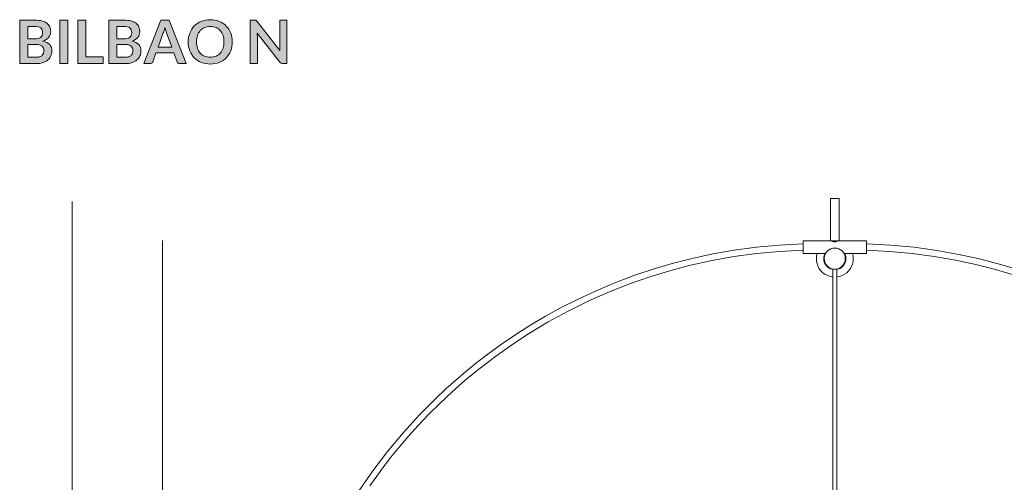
# Model space of a CAD drawing. Header units: inches. Extents: x 15 to 192, y -275 to -14.
# Tile 14 of 18: x 16 to 104, y -56 to -14. Entities that reach past the tile are written whole.
import ezdxf

# ---------------------------------------------------------------- set-up
doc = ezdxf.new("R2010")
doc.units = ezdxf.units.IN
doc.header["$MEASUREMENT"] = 0
doc.layers.add('Capa 1', color=7, linetype='Continuous')

# ---------------------------------------------------------------- blocks, each defined once
blk = doc.blocks.new('block 2')
at = {"layer": 'Capa 1', "color": 250, "lineweight": 5}
for points in [[(89.071, -30.533), (89.057, -30.533), (89.017, -30.533), (88.95, -30.533), (88.856, -30.533), (88.75, -30.533), (88.636, -30.533), (88.529, -30.533), (88.436, -30.533), (88.362, -30.533), (88.322, -30.533), (88.309, -30.533)], [(88.309, -30.533), (88.309, -34.321)], [(89.071, -34.321), (89.071, -30.533)], [(85.851, -34.888), (85.851, -34.748), (85.851, -34.614), (85.851, -34.501), (85.851, -34.408), (85.851, -34.347), (85.851, -34.321)], [(88.309, -34.321), (85.851, -34.321)], [(89.071, -34.321), (89.057, -34.321), (89.017, -34.321), (88.95, -34.321), (88.856, -34.321), (88.75, -34.321), (88.636, -34.321), (88.529, -34.321), (88.436, -34.321), (88.362, -34.321), (88.322, -34.321), (88.309, -34.321)], [(88.356, -34.321), (88.369, -34.327), (88.409, -34.347), (88.482, -34.381), (88.582, -34.414), (88.676, -34.428), (88.77, -34.421), (88.849, -34.4), (88.929, -34.367), (88.997, -34.334), (89.017, -34.321), (89.024, -34.321)], [(91.528, -34.321), (89.071, -34.321)], [(91.528, -34.888), (91.528, -34.748), (91.528, -34.614), (91.528, -34.501), (91.528, -34.408), (91.528, -34.347), (91.528, -34.321)], [(85.83, -34.601), (83.713, -34.708), (81.649, -34.902), (79.659, -35.169), (77.728, -35.51), (75.871, -35.91), (74.081, -36.371), (72.371, -36.879), (70.728, -37.426), (68.944, -38.101), (67.248, -38.816), (65.644, -39.557), (64.134, -40.319), (62.712, -41.1), (61.383, -41.888), (60.14, -42.677), (58.844, -43.552), (57.655, -44.414), (56.56, -45.256), (55.557, -46.071), (54.65, -46.845), (53.774, -47.626), (52.92, -48.435), (51.397, -49.965), (49.926, -51.581), (48.518, -53.27), (47.215, -54.981), (45.979, -56.763)], [(46.948, -56.343), (47.555, -55.482), (48.17, -54.641), (48.839, -53.779), (49.587, -52.857), (50.421, -51.875), (51.276, -50.927), (52.205, -49.944), (53.227, -48.93), (54.335, -47.888), (55.538, -46.825), (56.846, -45.757), (58.216, -44.708), (59.692, -43.659), (61.269, -42.63), (62.959, -41.615), (64.755, -40.64), (66.66, -39.704), (68.683, -38.816), (70.34, -38.168), (72.071, -37.567), (73.874, -37.019), (75.738, -36.525), (77.675, -36.098), (79.632, -35.75), (81.656, -35.476), (83.733, -35.276), (85.864, -35.169)], [(85.83, -34.601), (85.83, -34.608), (85.837, -34.641), (85.837, -34.708), (85.844, -34.788), (85.851, -34.888)], [(85.851, -35.456), (85.851, -35.456), (85.851, -35.43), (85.851, -35.369), (85.851, -35.276), (85.851, -35.162), (85.851, -35.029), (85.851, -34.888)], [(88.689, -34.982), (88.509, -35.002), (88.336, -35.049), (88.175, -35.135), (88.035, -35.242), (87.914, -35.382), (87.828, -35.536), (87.768, -35.703), (87.741, -35.884), (87.755, -36.064), (87.794, -36.237), (87.867, -36.405), (87.976, -36.552), (88.102, -36.672), (88.256, -36.772), (88.422, -36.839), (88.596, -36.872), (88.777, -36.872), (88.956, -36.839), (89.124, -36.772), (89.278, -36.672), (89.404, -36.552), (89.511, -36.405), (89.584, -36.237), (89.625, -36.064), (89.631, -35.884), (89.612, -35.703), (89.551, -35.536), (89.458, -35.382), (89.345, -35.242), (89.205, -35.135), (89.044, -35.049), (88.87, -35.002), (88.689, -34.982)], [(91.516, -35.169), (93.613, -35.276), (95.649, -35.463), (97.62, -35.73), (99.524, -36.064), (101.361, -36.458), (103.125, -36.912), (104.821, -37.413)], [(91.528, -34.888), (91.536, -34.788), (91.542, -34.708), (91.542, -34.641), (91.548, -34.608), (91.548, -34.601)], [(91.528, -35.456), (91.528, -35.456), (91.528, -35.43), (91.528, -35.369), (91.528, -35.276), (91.528, -35.162), (91.528, -35.029), (91.528, -34.888)], [(105.502, -37.033), (103.679, -36.478), (101.789, -35.977), (99.831, -35.55), (97.848, -35.189), (95.804, -34.908), (93.7, -34.714), (91.548, -34.601)], [(85.851, -35.456), (87.867, -35.456)], [(87.1, -35.456), (87.052, -35.67), (87.032, -35.91), (87.047, -36.144), (87.093, -36.378), (87.173, -36.598), (87.286, -36.805), (87.42, -36.999), (87.587, -37.166), (87.774, -37.313), (87.982, -37.426), (88.202, -37.513), (88.436, -37.567), (88.503, -37.573)], [(87.815, -35.456), (87.755, -35.583), (87.708, -35.757), (87.694, -35.944), (87.714, -36.124), (87.768, -36.298), (87.848, -36.465), (87.961, -36.605), (88.102, -36.732), (88.256, -36.825), (88.429, -36.886), (88.503, -36.906)], [(88.876, -36.906), (88.97, -36.879), (89.144, -36.812), (89.298, -36.712), (89.431, -36.591), (89.538, -36.438), (89.618, -36.278), (89.671, -36.098), (89.684, -35.917), (89.665, -35.737), (89.612, -35.556), (89.565, -35.456)], [(88.876, -37.573), (88.903, -37.573), (89.137, -37.527), (89.358, -37.446), (89.565, -37.333), (89.758, -37.193), (89.925, -37.026), (90.072, -36.839), (90.186, -36.638), (90.273, -36.418), (90.326, -36.184), (90.346, -35.95), (90.332, -35.71), (90.287, -35.483), (90.28, -35.456)], [(89.511, -35.456), (91.528, -35.456)], [(88.503, -36.859), (88.503, -79.983)], [(88.876, -79.983), (88.876, -36.859)]]:
    blk.add_lwpolyline(points, dxfattribs=at)
blk = doc.blocks.new('block 5')
at = {"layer": 'Capa 1'}
h = blk.add_hatch(color=250, dxfattribs=at)
h.dxf.hatch_style = 2
edge = h.paths.add_edge_path()
edge.add_spline(control_points=[(15.501, -18.407), (15.501, -18.407), (15.501, -14.506), (15.501, -14.506), (15.501, -14.506), (16.848, -14.506), (16.848, -14.506), (17.103, -14.506), (17.321, -14.53), (17.502, -14.579), (17.683, -14.627), (17.831, -14.697), (17.947, -14.787), (18.063, -14.876), (18.148, -14.985), (18.202, -15.113), (18.256, -15.241), (18.283, -15.385), (18.283, -15.545), (18.283, -15.636), (18.269, -15.724), (18.242, -15.808), (18.215, -15.891), (18.174, -15.97), (18.117, -16.042), (18.06, -16.115), (17.988, -16.181), (17.901, -16.241), (17.814, -16.3), (17.71, -16.35), (17.589, -16.392), (18.126, -16.512), (18.394, -16.802), (18.394, -17.26), (18.394, -17.426), (18.362, -17.579), (18.299, -17.719), (18.236, -17.86), (18.144, -17.98), (18.024, -18.082), (17.903, -18.184), (17.755, -18.263), (17.579, -18.321), (17.402, -18.378), (17.201, -18.407), (16.974, -18.407), (16.974, -18.407), (15.501, -18.407), (15.501, -18.407)], knot_values=[0, 0, 0, 0, 1, 1, 1, 2, 2, 2, 3, 3, 3, 4, 4, 4, 5, 5, 5, 6, 6, 6, 7, 7, 7, 8, 8, 8, 9, 9, 9, 10, 10, 10, 11, 11, 11, 12, 12, 12, 13, 13, 13, 14, 14, 14, 15, 15, 15, 16, 16, 16, 16], degree=3, periodic=1)
edge = h.paths.add_edge_path()
edge.add_spline(control_points=[(16.227, -16.195), (16.227, -16.195), (16.807, -16.195), (16.807, -16.195), (17.054, -16.195), (17.241, -16.15), (17.368, -16.06), (17.496, -15.97), (17.56, -15.827), (17.56, -15.631), (17.56, -15.428), (17.502, -15.283), (17.387, -15.197), (17.272, -15.11), (17.092, -15.067), (16.848, -15.067), (16.848, -15.067), (16.227, -15.067), (16.227, -15.067), (16.227, -15.067), (16.227, -16.195), (16.227, -16.195)], knot_values=[0, 0, 0, 0, 1, 1, 1, 2, 2, 2, 3, 3, 3, 4, 4, 4, 5, 5, 5, 6, 6, 6, 7, 7, 7, 7], degree=3, periodic=1)
edge = h.paths.add_edge_path()
edge.add_spline(control_points=[(16.227, -16.697), (16.227, -16.697), (16.227, -17.841), (16.227, -17.841), (16.227, -17.841), (16.964, -17.841), (16.964, -17.841), (17.099, -17.841), (17.211, -17.824), (17.302, -17.792), (17.393, -17.76), (17.466, -17.716), (17.521, -17.662), (17.575, -17.609), (17.615, -17.546), (17.639, -17.474), (17.664, -17.402), (17.676, -17.325), (17.676, -17.244), (17.676, -17.16), (17.662, -17.084), (17.635, -17.016), (17.608, -16.949), (17.566, -16.891), (17.509, -16.844), (17.451, -16.796), (17.377, -16.76), (17.287, -16.734), (17.197, -16.709), (17.089, -16.697), (16.961, -16.697), (16.961, -16.697), (16.227, -16.697), (16.227, -16.697)], knot_values=[0, 0, 0, 0, 1, 1, 1, 2, 2, 2, 3, 3, 3, 4, 4, 4, 5, 5, 5, 6, 6, 6, 7, 7, 7, 8, 8, 8, 9, 9, 9, 10, 10, 10, 11, 11, 11, 11], degree=3, periodic=1)
h = blk.add_hatch(color=250, dxfattribs=at)
h.dxf.hatch_style = 2
h.paths.add_polyline_path([(19.834, -18.407), (19.106, -18.407), (19.106, -14.506), (19.834, -14.506)])
h = blk.add_hatch(color=250, dxfattribs=at)
h.dxf.hatch_style = 2
h.paths.add_polyline_path([(21.437, -17.808), (22.999, -17.808), (22.999, -18.407), (20.711, -18.407), (20.711, -14.506), (21.437, -14.506)])
h = blk.add_hatch(color=250, dxfattribs=at)
h.dxf.hatch_style = 2
edge = h.paths.add_edge_path()
edge.add_spline(control_points=[(23.501, -18.407), (23.501, -18.407), (23.501, -14.506), (23.501, -14.506), (23.501, -14.506), (24.847, -14.506), (24.847, -14.506), (25.102, -14.506), (25.32, -14.53), (25.501, -14.579), (25.682, -14.627), (25.83, -14.697), (25.946, -14.787), (26.062, -14.876), (26.147, -14.985), (26.201, -15.113), (26.255, -15.241), (26.282, -15.385), (26.282, -15.545), (26.282, -15.636), (26.269, -15.724), (26.242, -15.808), (26.215, -15.891), (26.173, -15.97), (26.116, -16.042), (26.06, -16.115), (25.988, -16.181), (25.9, -16.241), (25.813, -16.3), (25.709, -16.35), (25.589, -16.392), (26.125, -16.512), (26.393, -16.802), (26.393, -17.26), (26.393, -17.426), (26.361, -17.579), (26.298, -17.719), (26.235, -17.86), (26.144, -17.98), (26.023, -18.082), (25.903, -18.184), (25.754, -18.263), (25.578, -18.321), (25.402, -18.378), (25.2, -18.407), (24.974, -18.407), (24.974, -18.407), (23.501, -18.407), (23.501, -18.407)], knot_values=[0, 0, 0, 0, 1, 1, 1, 2, 2, 2, 3, 3, 3, 4, 4, 4, 5, 5, 5, 6, 6, 6, 7, 7, 7, 8, 8, 8, 9, 9, 9, 10, 10, 10, 11, 11, 11, 12, 12, 12, 13, 13, 13, 14, 14, 14, 15, 15, 15, 16, 16, 16, 16], degree=3, periodic=1)
edge = h.paths.add_edge_path()
edge.add_spline(control_points=[(24.226, -16.195), (24.226, -16.195), (24.806, -16.195), (24.806, -16.195), (25.053, -16.195), (25.24, -16.15), (25.368, -16.06), (25.495, -15.97), (25.559, -15.827), (25.559, -15.631), (25.559, -15.428), (25.502, -15.283), (25.387, -15.197), (25.271, -15.11), (25.091, -15.067), (24.847, -15.067), (24.847, -15.067), (24.226, -15.067), (24.226, -15.067), (24.226, -15.067), (24.226, -16.195), (24.226, -16.195)], knot_values=[0, 0, 0, 0, 1, 1, 1, 2, 2, 2, 3, 3, 3, 4, 4, 4, 5, 5, 5, 6, 6, 6, 7, 7, 7, 7], degree=3, periodic=1)
edge = h.paths.add_edge_path()
edge.add_spline(control_points=[(24.226, -16.697), (24.226, -16.697), (24.226, -17.841), (24.226, -17.841), (24.226, -17.841), (24.963, -17.841), (24.963, -17.841), (25.098, -17.841), (25.211, -17.824), (25.301, -17.792), (25.392, -17.76), (25.465, -17.716), (25.52, -17.662), (25.575, -17.609), (25.614, -17.546), (25.639, -17.474), (25.663, -17.402), (25.675, -17.325), (25.675, -17.244), (25.675, -17.16), (25.662, -17.084), (25.635, -17.016), (25.608, -16.949), (25.566, -16.891), (25.508, -16.844), (25.45, -16.796), (25.377, -16.76), (25.287, -16.734), (25.197, -16.709), (25.088, -16.697), (24.96, -16.697), (24.96, -16.697), (24.226, -16.697), (24.226, -16.697)], knot_values=[0, 0, 0, 0, 1, 1, 1, 2, 2, 2, 3, 3, 3, 4, 4, 4, 5, 5, 5, 6, 6, 6, 7, 7, 7, 8, 8, 8, 9, 9, 9, 10, 10, 10, 11, 11, 11, 11], degree=3, periodic=1)
h = blk.add_hatch(color=250, dxfattribs=at)
h.dxf.hatch_style = 2
edge = h.paths.add_edge_path()
edge.add_spline(control_points=[(30.445, -18.407), (30.445, -18.407), (29.884, -18.407), (29.884, -18.407), (29.821, -18.407), (29.769, -18.391), (29.729, -18.36), (29.688, -18.328), (29.659, -18.289), (29.641, -18.243), (29.641, -18.243), (29.35, -17.447), (29.35, -17.447), (29.35, -17.447), (27.734, -17.447), (27.734, -17.447), (27.734, -17.447), (27.442, -18.243), (27.442, -18.243), (27.428, -18.284), (27.4, -18.322), (27.357, -18.356), (27.315, -18.39), (27.263, -18.407), (27.202, -18.407), (27.202, -18.407), (26.638, -18.407), (26.638, -18.407), (26.638, -18.407), (28.171, -14.506), (28.171, -14.506), (28.171, -14.506), (28.913, -14.506), (28.913, -14.506), (28.913, -14.506), (30.445, -18.407), (30.445, -18.407)], knot_values=[0, 0, 0, 0, 1, 1, 1, 2, 2, 2, 3, 3, 3, 4, 4, 4, 5, 5, 5, 6, 6, 6, 7, 7, 7, 8, 8, 8, 9, 9, 9, 10, 10, 10, 11, 11, 11, 12, 12, 12, 12], degree=3, periodic=1)
edge = h.paths.add_edge_path()
edge.add_spline(control_points=[(27.92, -16.934), (27.92, -16.934), (29.164, -16.934), (29.164, -16.934), (29.164, -16.934), (28.689, -15.636), (28.689, -15.636), (28.667, -15.579), (28.643, -15.511), (28.617, -15.433), (28.591, -15.354), (28.566, -15.27), (28.54, -15.178), (28.515, -15.27), (28.49, -15.355), (28.466, -15.434), (28.442, -15.513), (28.418, -15.582), (28.395, -15.642), (28.395, -15.642), (27.92, -16.934), (27.92, -16.934)], knot_values=[0, 0, 0, 0, 1, 1, 1, 2, 2, 2, 3, 3, 3, 4, 4, 4, 5, 5, 5, 6, 6, 6, 7, 7, 7, 7], degree=3, periodic=1)
h = blk.add_hatch(color=250, dxfattribs=at)
h.dxf.hatch_style = 2
edge = h.paths.add_edge_path()
edge.add_spline(control_points=[(34.589, -16.457), (34.589, -16.742), (34.541, -17.007), (34.446, -17.251), (34.351, -17.495), (34.217, -17.706), (34.044, -17.884), (33.871, -18.062), (33.664, -18.201), (33.421, -18.301), (33.178, -18.4), (32.909, -18.45), (32.614, -18.45), (32.319, -18.45), (32.05, -18.4), (31.806, -18.301), (31.562, -18.201), (31.354, -18.062), (31.18, -17.884), (31.007, -17.706), (30.872, -17.495), (30.777, -17.251), (30.682, -17.007), (30.634, -16.742), (30.634, -16.457), (30.634, -16.171), (30.682, -15.906), (30.777, -15.662), (30.872, -15.418), (31.007, -15.207), (31.18, -15.029), (31.354, -14.851), (31.562, -14.712), (31.806, -14.613), (32.05, -14.513), (32.319, -14.463), (32.614, -14.463), (32.909, -14.463), (33.178, -14.513), (33.421, -14.614), (33.664, -14.715), (33.871, -14.854), (34.044, -15.031), (34.217, -15.208), (34.351, -15.418), (34.446, -15.662), (34.541, -15.906), (34.589, -16.171), (34.589, -16.457)], knot_values=[0, 0, 0, 0, 1, 1, 1, 2, 2, 2, 3, 3, 3, 4, 4, 4, 5, 5, 5, 6, 6, 6, 7, 7, 7, 8, 8, 8, 9, 9, 9, 10, 10, 10, 11, 11, 11, 12, 12, 12, 13, 13, 13, 14, 14, 14, 15, 15, 15, 16, 16, 16, 16], degree=3, periodic=1)
edge = h.paths.add_edge_path()
edge.add_spline(control_points=[(33.844, -16.457), (33.844, -16.243), (33.816, -16.051), (33.759, -15.881), (33.703, -15.71), (33.621, -15.566), (33.515, -15.447), (33.409, -15.329), (33.28, -15.238), (33.128, -15.175), (32.976, -15.112), (32.805, -15.081), (32.614, -15.081), (32.424, -15.081), (32.252, -15.112), (32.099, -15.175), (31.946, -15.238), (31.816, -15.329), (31.709, -15.447), (31.602, -15.566), (31.52, -15.71), (31.462, -15.881), (31.404, -16.051), (31.376, -16.243), (31.376, -16.457), (31.376, -16.671), (31.404, -16.863), (31.462, -17.033), (31.52, -17.203), (31.602, -17.346), (31.709, -17.464), (31.816, -17.582), (31.946, -17.672), (32.099, -17.735), (32.252, -17.798), (32.424, -17.83), (32.614, -17.83), (32.805, -17.83), (32.976, -17.798), (33.128, -17.735), (33.28, -17.672), (33.409, -17.582), (33.515, -17.464), (33.621, -17.346), (33.703, -17.203), (33.759, -17.033), (33.816, -16.863), (33.844, -16.671), (33.844, -16.457)], knot_values=[0, 0, 0, 0, 1, 1, 1, 2, 2, 2, 3, 3, 3, 4, 4, 4, 5, 5, 5, 6, 6, 6, 7, 7, 7, 8, 8, 8, 9, 9, 9, 10, 10, 10, 11, 11, 11, 12, 12, 12, 13, 13, 13, 14, 14, 14, 15, 15, 15, 16, 16, 16, 16], degree=3, periodic=1)
h = blk.add_hatch(color=250, dxfattribs=at)
h.dxf.hatch_style = 2
edge = h.paths.add_edge_path()
edge.add_spline(control_points=[(36.664, -14.51), (36.685, -14.513), (36.705, -14.518), (36.722, -14.526), (36.739, -14.534), (36.756, -14.546), (36.772, -14.561), (36.788, -14.577), (36.806, -14.597), (36.826, -14.622), (36.826, -14.622), (38.873, -17.231), (38.873, -17.231), (38.866, -17.168), (38.861, -17.106), (38.858, -17.046), (38.856, -16.986), (38.854, -16.93), (38.854, -16.877), (38.854, -16.877), (38.854, -14.506), (38.854, -14.506), (38.854, -14.506), (39.494, -14.506), (39.494, -14.506), (39.494, -14.506), (39.494, -18.407), (39.494, -18.407), (39.494, -18.407), (39.119, -18.407), (39.119, -18.407), (39.061, -18.407), (39.014, -18.398), (38.976, -18.38), (38.938, -18.362), (38.901, -18.33), (38.865, -18.283), (38.865, -18.283), (36.826, -15.685), (36.826, -15.685), (36.831, -15.743), (36.835, -15.8), (36.838, -15.856), (36.84, -15.913), (36.842, -15.965), (36.842, -16.011), (36.842, -16.011), (36.842, -18.407), (36.842, -18.407), (36.842, -18.407), (36.202, -18.407), (36.202, -18.407), (36.202, -18.407), (36.202, -14.506), (36.202, -14.506), (36.202, -14.506), (36.583, -14.506), (36.583, -14.506), (36.615, -14.506), (36.642, -14.507), (36.664, -14.51)], knot_values=[0, 0, 0, 0, 1, 1, 1, 2, 2, 2, 3, 3, 3, 4, 4, 4, 5, 5, 5, 6, 6, 6, 7, 7, 7, 8, 8, 8, 9, 9, 9, 10, 10, 10, 11, 11, 11, 12, 12, 12, 13, 13, 13, 14, 14, 14, 15, 15, 15, 16, 16, 16, 17, 17, 17, 18, 18, 18, 19, 19, 19, 20, 20, 20, 20], degree=3, periodic=1)
at = {"layer": 'Capa 1', "lineweight": 0}
for points in [[(19.834, -18.407), (19.106, -18.407), (19.106, -14.506), (19.834, -14.506), (19.834, -18.407)], [(21.437, -17.808), (22.999, -17.808), (22.999, -18.407), (20.711, -18.407), (20.711, -14.506), (21.437, -14.506), (21.437, -17.808)]]:
    blk.add_lwpolyline(points, dxfattribs=at)
for points, knots in [([(15.501, -18.407), (15.501, -18.407), (15.501, -14.506), (15.501, -14.506), (15.501, -14.506), (16.848, -14.506), (16.848, -14.506), (17.103, -14.506), (17.321, -14.53), (17.502, -14.579), (17.683, -14.627), (17.831, -14.697), (17.947, -14.787), (18.063, -14.876), (18.148, -14.985), (18.202, -15.113), (18.256, -15.241), (18.283, -15.385), (18.283, -15.545), (18.283, -15.636), (18.269, -15.724), (18.242, -15.808), (18.215, -15.891), (18.174, -15.97), (18.117, -16.042), (18.06, -16.115), (17.988, -16.181), (17.901, -16.241), (17.814, -16.3), (17.71, -16.35), (17.589, -16.392), (18.126, -16.512), (18.394, -16.802), (18.394, -17.26), (18.394, -17.426), (18.362, -17.579), (18.299, -17.719), (18.236, -17.86), (18.144, -17.98), (18.024, -18.082), (17.903, -18.184), (17.755, -18.263), (17.579, -18.321), (17.402, -18.378), (17.201, -18.407), (16.974, -18.407), (16.974, -18.407), (15.501, -18.407), (15.501, -18.407)], [0, 0, 0, 0, 1, 1, 1, 2, 2, 2, 3, 3, 3, 4, 4, 4, 5, 5, 5, 6, 6, 6, 7, 7, 7, 8, 8, 8, 9, 9, 9, 10, 10, 10, 11, 11, 11, 12, 12, 12, 13, 13, 13, 14, 14, 14, 15, 15, 15, 16, 16, 16, 16]), ([(23.501, -18.407), (23.501, -18.407), (23.501, -14.506), (23.501, -14.506), (23.501, -14.506), (24.847, -14.506), (24.847, -14.506), (25.102, -14.506), (25.32, -14.53), (25.501, -14.579), (25.682, -14.627), (25.83, -14.697), (25.946, -14.787), (26.062, -14.876), (26.147, -14.985), (26.201, -15.113), (26.255, -15.241), (26.282, -15.385), (26.282, -15.545), (26.282, -15.636), (26.269, -15.724), (26.242, -15.808), (26.215, -15.891), (26.173, -15.97), (26.116, -16.042), (26.06, -16.115), (25.988, -16.181), (25.9, -16.241), (25.813, -16.3), (25.709, -16.35), (25.589, -16.392), (26.125, -16.512), (26.393, -16.802), (26.393, -17.26), (26.393, -17.426), (26.361, -17.579), (26.298, -17.719), (26.235, -17.86), (26.144, -17.98), (26.023, -18.082), (25.903, -18.184), (25.754, -18.263), (25.578, -18.321), (25.402, -18.378), (25.2, -18.407), (24.974, -18.407), (24.974, -18.407), (23.501, -18.407), (23.501, -18.407)], [0, 0, 0, 0, 1, 1, 1, 2, 2, 2, 3, 3, 3, 4, 4, 4, 5, 5, 5, 6, 6, 6, 7, 7, 7, 8, 8, 8, 9, 9, 9, 10, 10, 10, 11, 11, 11, 12, 12, 12, 13, 13, 13, 14, 14, 14, 15, 15, 15, 16, 16, 16, 16]), ([(30.445, -18.407), (30.445, -18.407), (29.884, -18.407), (29.884, -18.407), (29.821, -18.407), (29.769, -18.391), (29.729, -18.36), (29.688, -18.328), (29.659, -18.289), (29.641, -18.243), (29.641, -18.243), (29.35, -17.447), (29.35, -17.447), (29.35, -17.447), (27.734, -17.447), (27.734, -17.447), (27.734, -17.447), (27.442, -18.243), (27.442, -18.243), (27.428, -18.284), (27.4, -18.322), (27.357, -18.356), (27.315, -18.39), (27.263, -18.407), (27.202, -18.407), (27.202, -18.407), (26.638, -18.407), (26.638, -18.407), (26.638, -18.407), (28.171, -14.506), (28.171, -14.506), (28.171, -14.506), (28.913, -14.506), (28.913, -14.506), (28.913, -14.506), (30.445, -18.407), (30.445, -18.407)], [0, 0, 0, 0, 1, 1, 1, 2, 2, 2, 3, 3, 3, 4, 4, 4, 5, 5, 5, 6, 6, 6, 7, 7, 7, 8, 8, 8, 9, 9, 9, 10, 10, 10, 11, 11, 11, 12, 12, 12, 12]), ([(34.589, -16.457), (34.589, -16.742), (34.541, -17.007), (34.446, -17.251), (34.351, -17.495), (34.217, -17.706), (34.044, -17.884), (33.871, -18.062), (33.664, -18.201), (33.421, -18.301), (33.178, -18.4), (32.909, -18.45), (32.614, -18.45), (32.319, -18.45), (32.05, -18.4), (31.806, -18.301), (31.562, -18.201), (31.354, -18.062), (31.18, -17.884), (31.007, -17.706), (30.872, -17.495), (30.777, -17.251), (30.682, -17.007), (30.634, -16.742), (30.634, -16.457), (30.634, -16.171), (30.682, -15.906), (30.777, -15.662), (30.872, -15.418), (31.007, -15.207), (31.18, -15.029), (31.354, -14.851), (31.562, -14.712), (31.806, -14.613), (32.05, -14.513), (32.319, -14.463), (32.614, -14.463), (32.909, -14.463), (33.178, -14.513), (33.421, -14.614), (33.664, -14.715), (33.871, -14.854), (34.044, -15.031), (34.217, -15.208), (34.351, -15.418), (34.446, -15.662), (34.541, -15.906), (34.589, -16.171), (34.589, -16.457)], [0, 0, 0, 0, 1, 1, 1, 2, 2, 2, 3, 3, 3, 4, 4, 4, 5, 5, 5, 6, 6, 6, 7, 7, 7, 8, 8, 8, 9, 9, 9, 10, 10, 10, 11, 11, 11, 12, 12, 12, 13, 13, 13, 14, 14, 14, 15, 15, 15, 16, 16, 16, 16]), ([(36.664, -14.51), (36.685, -14.513), (36.705, -14.518), (36.722, -14.526), (36.739, -14.534), (36.756, -14.546), (36.772, -14.561), (36.788, -14.577), (36.806, -14.597), (36.826, -14.622), (36.826, -14.622), (38.873, -17.231), (38.873, -17.231), (38.866, -17.168), (38.861, -17.106), (38.858, -17.046), (38.856, -16.986), (38.854, -16.93), (38.854, -16.877), (38.854, -16.877), (38.854, -14.506), (38.854, -14.506), (38.854, -14.506), (39.494, -14.506), (39.494, -14.506), (39.494, -14.506), (39.494, -18.407), (39.494, -18.407), (39.494, -18.407), (39.119, -18.407), (39.119, -18.407), (39.061, -18.407), (39.014, -18.398), (38.976, -18.38), (38.938, -18.362), (38.901, -18.33), (38.865, -18.283), (38.865, -18.283), (36.826, -15.685), (36.826, -15.685), (36.831, -15.743), (36.835, -15.8), (36.838, -15.856), (36.84, -15.913), (36.842, -15.965), (36.842, -16.011), (36.842, -16.011), (36.842, -18.407), (36.842, -18.407), (36.842, -18.407), (36.202, -18.407), (36.202, -18.407), (36.202, -18.407), (36.202, -14.506), (36.202, -14.506), (36.202, -14.506), (36.583, -14.506), (36.583, -14.506), (36.615, -14.506), (36.642, -14.507), (36.664, -14.51)], [0, 0, 0, 0, 1, 1, 1, 2, 2, 2, 3, 3, 3, 4, 4, 4, 5, 5, 5, 6, 6, 6, 7, 7, 7, 8, 8, 8, 9, 9, 9, 10, 10, 10, 11, 11, 11, 12, 12, 12, 13, 13, 13, 14, 14, 14, 15, 15, 15, 16, 16, 16, 17, 17, 17, 18, 18, 18, 19, 19, 19, 20, 20, 20, 20]), ([(16.227, -16.195), (16.227, -16.195), (16.807, -16.195), (16.807, -16.195), (17.054, -16.195), (17.241, -16.15), (17.368, -16.06), (17.496, -15.97), (17.56, -15.827), (17.56, -15.631), (17.56, -15.428), (17.502, -15.283), (17.387, -15.197), (17.272, -15.11), (17.092, -15.067), (16.848, -15.067), (16.848, -15.067), (16.227, -15.067), (16.227, -15.067), (16.227, -15.067), (16.227, -16.195), (16.227, -16.195)], [0, 0, 0, 0, 1, 1, 1, 2, 2, 2, 3, 3, 3, 4, 4, 4, 5, 5, 5, 6, 6, 6, 7, 7, 7, 7]), ([(24.226, -16.195), (24.226, -16.195), (24.806, -16.195), (24.806, -16.195), (25.053, -16.195), (25.24, -16.15), (25.368, -16.06), (25.495, -15.97), (25.559, -15.827), (25.559, -15.631), (25.559, -15.428), (25.502, -15.283), (25.387, -15.197), (25.271, -15.11), (25.091, -15.067), (24.847, -15.067), (24.847, -15.067), (24.226, -15.067), (24.226, -15.067), (24.226, -15.067), (24.226, -16.195), (24.226, -16.195)], [0, 0, 0, 0, 1, 1, 1, 2, 2, 2, 3, 3, 3, 4, 4, 4, 5, 5, 5, 6, 6, 6, 7, 7, 7, 7]), ([(27.92, -16.934), (27.92, -16.934), (29.164, -16.934), (29.164, -16.934), (29.164, -16.934), (28.689, -15.636), (28.689, -15.636), (28.667, -15.579), (28.643, -15.511), (28.617, -15.433), (28.591, -15.354), (28.566, -15.27), (28.54, -15.178), (28.515, -15.27), (28.49, -15.355), (28.466, -15.434), (28.442, -15.513), (28.418, -15.582), (28.395, -15.642), (28.395, -15.642), (27.92, -16.934), (27.92, -16.934)], [0, 0, 0, 0, 1, 1, 1, 2, 2, 2, 3, 3, 3, 4, 4, 4, 5, 5, 5, 6, 6, 6, 7, 7, 7, 7]), ([(33.844, -16.457), (33.844, -16.243), (33.816, -16.051), (33.759, -15.881), (33.703, -15.71), (33.621, -15.566), (33.515, -15.447), (33.409, -15.329), (33.28, -15.238), (33.128, -15.175), (32.976, -15.112), (32.805, -15.081), (32.614, -15.081), (32.424, -15.081), (32.252, -15.112), (32.099, -15.175), (31.946, -15.238), (31.816, -15.329), (31.709, -15.447), (31.602, -15.566), (31.52, -15.71), (31.462, -15.881), (31.404, -16.051), (31.376, -16.243), (31.376, -16.457), (31.376, -16.671), (31.404, -16.863), (31.462, -17.033), (31.52, -17.203), (31.602, -17.346), (31.709, -17.464), (31.816, -17.582), (31.946, -17.672), (32.099, -17.735), (32.252, -17.798), (32.424, -17.83), (32.614, -17.83), (32.805, -17.83), (32.976, -17.798), (33.128, -17.735), (33.28, -17.672), (33.409, -17.582), (33.515, -17.464), (33.621, -17.346), (33.703, -17.203), (33.759, -17.033), (33.816, -16.863), (33.844, -16.671), (33.844, -16.457)], [0, 0, 0, 0, 1, 1, 1, 2, 2, 2, 3, 3, 3, 4, 4, 4, 5, 5, 5, 6, 6, 6, 7, 7, 7, 8, 8, 8, 9, 9, 9, 10, 10, 10, 11, 11, 11, 12, 12, 12, 13, 13, 13, 14, 14, 14, 15, 15, 15, 16, 16, 16, 16]), ([(16.227, -16.697), (16.227, -16.697), (16.227, -17.841), (16.227, -17.841), (16.227, -17.841), (16.964, -17.841), (16.964, -17.841), (17.099, -17.841), (17.211, -17.824), (17.302, -17.792), (17.393, -17.76), (17.466, -17.716), (17.521, -17.662), (17.575, -17.609), (17.615, -17.546), (17.639, -17.474), (17.664, -17.402), (17.676, -17.325), (17.676, -17.244), (17.676, -17.16), (17.662, -17.084), (17.635, -17.016), (17.608, -16.949), (17.566, -16.891), (17.509, -16.844), (17.451, -16.796), (17.377, -16.76), (17.287, -16.734), (17.197, -16.709), (17.089, -16.697), (16.961, -16.697), (16.961, -16.697), (16.227, -16.697), (16.227, -16.697)], [0, 0, 0, 0, 1, 1, 1, 2, 2, 2, 3, 3, 3, 4, 4, 4, 5, 5, 5, 6, 6, 6, 7, 7, 7, 8, 8, 8, 9, 9, 9, 10, 10, 10, 11, 11, 11, 11]), ([(24.226, -16.697), (24.226, -16.697), (24.226, -17.841), (24.226, -17.841), (24.226, -17.841), (24.963, -17.841), (24.963, -17.841), (25.098, -17.841), (25.211, -17.824), (25.301, -17.792), (25.392, -17.76), (25.465, -17.716), (25.52, -17.662), (25.575, -17.609), (25.614, -17.546), (25.639, -17.474), (25.663, -17.402), (25.675, -17.325), (25.675, -17.244), (25.675, -17.16), (25.662, -17.084), (25.635, -17.016), (25.608, -16.949), (25.566, -16.891), (25.508, -16.844), (25.45, -16.796), (25.377, -16.76), (25.287, -16.734), (25.197, -16.709), (25.088, -16.697), (24.96, -16.697), (24.96, -16.697), (24.226, -16.697), (24.226, -16.697)], [0, 0, 0, 0, 1, 1, 1, 2, 2, 2, 3, 3, 3, 4, 4, 4, 5, 5, 5, 6, 6, 6, 7, 7, 7, 8, 8, 8, 9, 9, 9, 10, 10, 10, 11, 11, 11, 11])]:
    blk.add_open_spline(points, degree=3, knots=knots, dxfattribs=at)

msp = doc.modelspace()

# ---------------------------------------------------------------- linework, layer by layer
at = {"layer": 'Capa 1', "color": 250, "lineweight": 13}
for points in [[(20.201, -30.788), (20.201, -137.731)], [(28.333, -34.311), (28.333, -133.834)]]:
    msp.add_lwpolyline(points, dxfattribs=at)

# ---------------------------------------------------------------- block references
at = {"layer": 'Capa 1'}
for name in ['block 5', 'block 2']:
    msp.add_blockref(name, (0, 0), dxfattribs=at)

doc.saveas('drawing.dxf')
